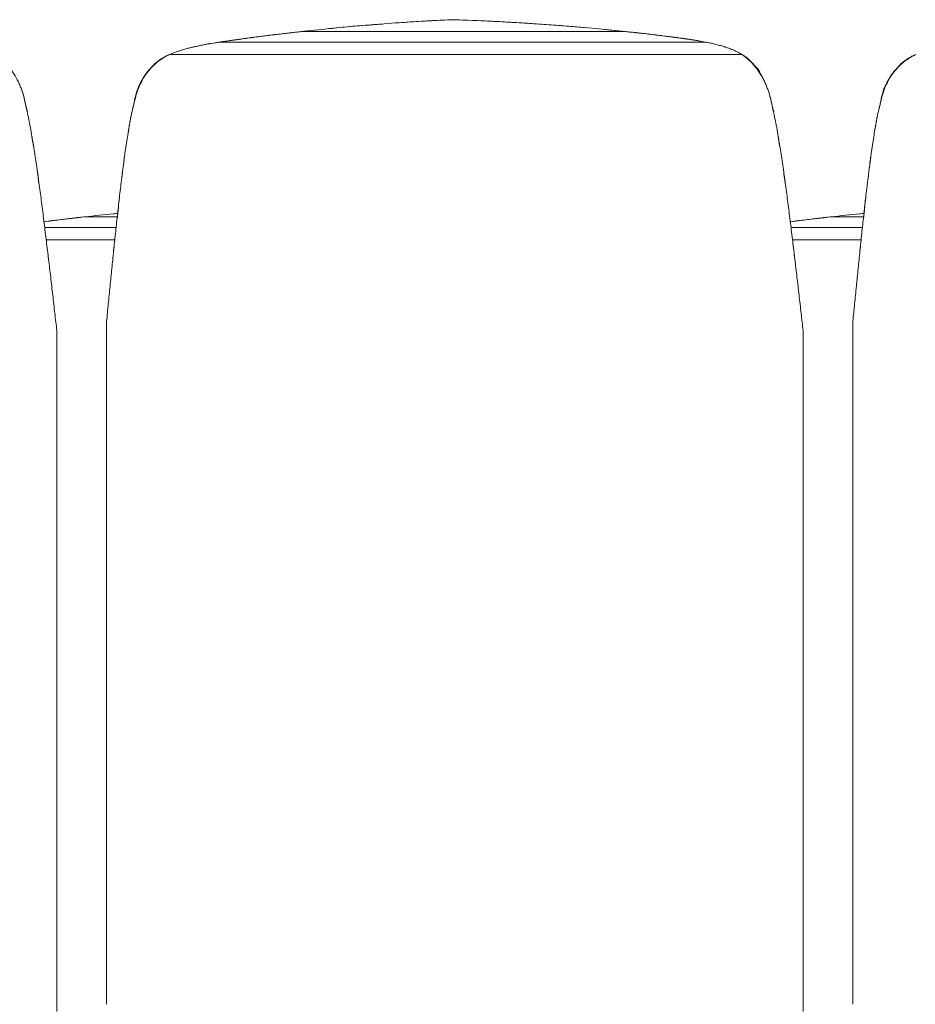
# Model space of a CAD drawing. Header units: metres. Extents: x 3.7 to 90.5, y -1.7 to 14.3.
# Tile 128 of 256: x 51.123 to 51.843, y -0.329 to 0.463. Entities that reach past the tile are written whole.
import ezdxf

# ---------------------------------------------------------------- set-up
doc = ezdxf.new("R2010")
doc.units = ezdxf.units.M
doc.layers.add('I-FURN', color=7, linetype='Continuous', lineweight=18)

# ---------------------------------------------------------------- blocks, each defined once
blk = doc.blocks.new('Furniture_Figueras-Seating_Smartseat_13011 - 13011-6860599-Corte 2')
at = {"layer": 'I-FURN'}
for p, q in [((57.06415, 0.30438), (57.08945, 0.30438)), ((57.66415, 0.30438), (57.68945, 0.30438)), ((57.08854, 0.29581), (57.03107, 0.29581)), ((57.68854, 0.29581), (57.63107, 0.29581)), ((57.08748, 0.2859), (57.03228, 0.2859)), ((57.68748, 0.2859), (57.63228, 0.2859))]:
    blk.add_line(p, q, dxfattribs=at)
for points, knots in [([(57.03031, 0.30031), (57.03343, 0.30071), (57.04047, 0.30161), (57.05171, 0.30296), (57.05996, 0.30391), (57.06415, 0.30438)], [0.7984229, 0.7984229, 0.7984229, 0.7984229, 0.8571429, 0.9285714, 1, 1, 1, 1]), ([(57.08932, 0.30701), (57.0817, 0.30627), (57.06635, 0.30467), (57.04648, 0.30236), (57.03465, 0.30087), (57.0306, 0.30035), (57.03042, 0.30032)], [0, 0, 0, 0, 0.125, 0.25, 0.3125, 0.3155458, 0.3155458, 0.3155458, 0.3155458]), ([(57.04992, 0.3027), (57.05125, 0.30287), (57.05407, 0.30324), (57.05687, 0.30358), (57.05834, 0.30376)], [0.70560011, 0.70560011, 0.70560011, 0.70560011, 0.71428571, 0.72391194, 0.72391194, 0.72391194, 0.72391194]), ([(57.63031, 0.30031), (57.63343, 0.30071), (57.64047, 0.30161), (57.65171, 0.30296), (57.65996, 0.30391), (57.66415, 0.30438)], [0.7984229, 0.7984229, 0.7984229, 0.7984229, 0.8571429, 0.9285714, 1, 1, 1, 1]), ([(57.68932, 0.30701), (57.6817, 0.30627), (57.66635, 0.30467), (57.64648, 0.30236), (57.63465, 0.30087), (57.6306, 0.30035), (57.63042, 0.30032)], [0, 0, 0, 0, 0.125, 0.25, 0.3125, 0.3155458, 0.3155458, 0.3155458, 0.3155458]), ([(57.64992, 0.3027), (57.65125, 0.30287), (57.65407, 0.30324), (57.65687, 0.30358), (57.65834, 0.30376)], [0.70560011, 0.70560011, 0.70560011, 0.70560011, 0.71428571, 0.72391194, 0.72391194, 0.72391194, 0.72391194])]:
    blk.add_open_spline(points, degree=3, knots=knots, dxfattribs=at)
for points in [[(57.06415, 0.30438), (57.0527, 0.30311), (57.04148, 0.30176), (57.0305, 0.30033)], [(57.08666, 0.30675), (57.08769, 0.30685), (57.08871, 0.30696), (57.08974, 0.30707)], [(57.66415, 0.30438), (57.6527, 0.30311), (57.64148, 0.30176), (57.6305, 0.30033)], [(57.68666, 0.30675), (57.68769, 0.30685), (57.68871, 0.30696), (57.68974, 0.30707)]]:
    blk.add_open_spline(points, degree=3, dxfattribs=at)
blk = doc.blocks.new('Furniture_Figueras-Seating_Smartseat_13011 - 13011-7674538-Corte 2')
at = {"layer": 'I-FURN'}
for p, q in [((57.35855, 0.46278), (57.35791, 0.46275)), ((57.36102, 0.46275), (57.35791, 0.46275)), ((57.23726, 0.45326), (57.49788, 0.45326)), ((57.56284, 0.44468), (57.17137, 0.44468)), ((57.59175, 0.43478), (57.13143, 0.43478)), ((57.04086, -0.33461), (57.04086, -0.32888)), ((57.64086, -0.33461), (57.64086, -0.32888))]:
    blk.add_line(p, q, dxfattribs=at)
blk.add_ellipse((57.30511, 0.25946), major_axis=(0.59701, 0), ratio=0.34202, start_param=1.477008, end_param=1.480066, dxfattribs=at)
for points, knots in [([(57.25977, 0.45563), (57.26527, 0.4562), (57.27636, 0.45735), (57.29124, 0.45852), (57.30041, 0.45916), (57.30411, 0.45943)], [0.78571429, 0.78571429, 0.78571429, 0.78571429, 0.82142857, 0.85714286, 0.88136691, 0.88136691, 0.88136691, 0.88136691]), ([(57.31532, 0.46025), (57.31879, 0.46051), (57.32776, 0.46117), (57.3424, 0.46205), (57.35358, 0.46258), (57.3592, 0.46281)], [0.90583312, 0.90583312, 0.90583312, 0.90583312, 0.92857143, 0.96428571, 1, 1, 1, 1]), ([(57.3592, 0.46281), (57.36985, 0.46249), (57.38577, 0.46185), (57.40672, 0.46068), (57.4224, 0.45973), (57.43836, 0.4587), (57.45309, 0.45745), (57.46244, 0.45667), (57.46651, 0.45631)], [0, 0, 0, 0, 0.0666667, 0.1, 0.1333333, 0.1666667, 0.2, 0.2258472, 0.2258472, 0.2258472, 0.2258472]), ([(57.16852, 0.44422), (57.16884, 0.44428), (57.17008, 0.44449), (57.17219, 0.44484), (57.17568, 0.4454), (57.17991, 0.44602), (57.18497, 0.44671), (57.19025, 0.44742), (57.19577, 0.44818), (57.20324, 0.44917), (57.21287, 0.4504), (57.22481, 0.45184), (57.23306, 0.45279), (57.23726, 0.45326)], [0.5652266, 0.5652266, 0.5652266, 0.5652266, 0.5714286, 0.5892857, 0.6071429, 0.6428571, 0.6785714, 0.7142857, 0.75, 0.7857143, 0.8571429, 0.9285714, 1, 1, 1, 1]), ([(57.26243, 0.45589), (57.2548, 0.45514), (57.23945, 0.45355), (57.21958, 0.45124), (57.20407, 0.44929), (57.19254, 0.44774), (57.18343, 0.44651), (57.1771, 0.4456), (57.17345, 0.44503), (57.17161, 0.44473), (57.17069, 0.44458)], [0, 0, 0, 0, 0.125, 0.25, 0.3125, 0.375, 0.4375, 0.46875, 0.484375, 0.5, 0.5, 0.5, 0.5]), ([(57.22302, 0.45158), (57.22436, 0.45175), (57.22717, 0.45211), (57.22997, 0.45246), (57.23144, 0.45264)], [0.70560011, 0.70560011, 0.70560011, 0.70560011, 0.71428571, 0.72391194, 0.72391194, 0.72391194, 0.72391194]), ([(57.55908, 0.44537), (57.55821, 0.44553), (57.55648, 0.44585), (57.55388, 0.44631), (57.55042, 0.44687), (57.54609, 0.4475), (57.54087, 0.44819), (57.53389, 0.44911), (57.52519, 0.45021), (57.51465, 0.45142), (57.50359, 0.45266), (57.4925, 0.45383), (57.48176, 0.4549), (57.47465, 0.45557), (57.47113, 0.45589)], [0.484375, 0.484375, 0.484375, 0.484375, 0.5, 0.515625, 0.53125, 0.5625, 0.59375, 0.625, 0.6875, 0.75, 0.8125, 0.875, 0.9375, 1, 1, 1, 1]), ([(57.48151, 0.45493), (57.48291, 0.45479), (57.48662, 0.45441), (57.49031, 0.45403), (57.49259, 0.4538)], [0.25768219, 0.25768219, 0.25768219, 0.25768219, 0.26666667, 0.28146409, 0.28146409, 0.28146409, 0.28146409]), ([(57.49788, 0.45326), (57.50248, 0.45277), (57.51146, 0.4518), (57.5213, 0.45064), (57.52666, 0.45), (57.5279, 0.44985)], [0, 0, 0, 0, 0.0833333, 0.1666667, 0.1920482, 0.1920482, 0.1920482, 0.1920482]), ([(57.17137, 0.44468), (57.16919, 0.44448), (57.1659, 0.44399), (57.16202, 0.44324), (57.15979, 0.44277), (57.15811, 0.44241), (57.15642, 0.44204), (57.15415, 0.44156), (57.15128, 0.44097), (57.14842, 0.44034), (57.14616, 0.43979), (57.14448, 0.43934), (57.14282, 0.43884), (57.14061, 0.43816), (57.13678, 0.43687), (57.13355, 0.43565), (57.13143, 0.43478)], [0, 0, 0, 0, 0.166667, 0.25, 0.291667, 0.333333, 0.375, 0.416667, 0.5, 0.583333, 0.625, 0.666667, 0.708333, 0.75, 0.833333, 1, 1, 1, 1]), ([(57.16208, 0.44314), (57.16274, 0.44327), (57.16351, 0.44342), (57.16428, 0.44357), (57.16439, 0.44359)], [0.571428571, 0.571428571, 0.571428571, 0.571428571, 0.575892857, 0.576647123, 0.576647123, 0.576647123, 0.576647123]), ([(57.53466, 0.44902), (57.53518, 0.44896), (57.53765, 0.44864), (57.54106, 0.4482), (57.54487, 0.44766), (57.54772, 0.44723), (57.55052, 0.4468), (57.55332, 0.44639), (57.55517, 0.44612), (57.55611, 0.44598)], [0.2389943, 0.2389943, 0.2389943, 0.2389943, 0.25, 0.2916667, 0.3125, 0.3333333, 0.3541667, 0.375, 0.3968038, 0.3968038, 0.3968038, 0.3968038]), ([(57.54208, 0.44803), (57.54275, 0.44794), (57.54474, 0.44766), (57.54724, 0.44729), (57.54908, 0.44702), (57.54963, 0.44694)], [0.3873475, 0.3873475, 0.3873475, 0.3873475, 0.39166667, 0.4, 0.40348941, 0.40348941, 0.40348941, 0.40348941]), ([(57.59175, 0.43478), (57.59059, 0.43547), (57.58824, 0.43676), (57.58527, 0.4382), (57.58286, 0.4392), (57.58103, 0.43988), (57.5795, 0.44041), (57.57828, 0.44081), (57.57735, 0.44111), (57.57642, 0.4414), (57.57517, 0.44177), (57.57359, 0.44219), (57.57171, 0.44267), (57.56987, 0.44316), (57.56807, 0.44363), (57.56571, 0.4442), (57.56398, 0.44453), (57.56284, 0.44468)], [0, 0, 0, 0, 0.125, 0.25, 0.3125, 0.375, 0.4375, 0.46875, 0.5, 0.53125, 0.5625, 0.625, 0.6875, 0.75, 0.8125, 0.875, 1, 1, 1, 1]), ([(57.14639, 0.43983), (57.14684, 0.43996), (57.14763, 0.44018), (57.14843, 0.44039), (57.14877, 0.44047)], [0.42857143, 0.42857143, 0.42857143, 0.42857143, 0.4375, 0.44400406, 0.44400406, 0.44400406, 0.44400406]), ([(57.15146, 0.44112), (57.1513, 0.44108), (57.15069, 0.44093), (57.14962, 0.44066), (57.1487, 0.44042), (57.14824, 0.44029)], [0.60684528, 0.60684528, 0.60684528, 0.60684528, 0.609375, 0.6171875, 0.625, 0.625, 0.625, 0.625]), ([(57.04086, 0.21296), (57.04059, 0.21515), (57.04005, 0.2196), (57.03897, 0.22902), (57.03759, 0.2414), (57.03592, 0.25591), (57.0342, 0.27014), (57.03245, 0.2845), (57.03065, 0.29933), (57.02914, 0.31157), (57.0279, 0.32108), (57.02694, 0.32802), (57.02596, 0.33508), (57.02498, 0.34231), (57.02395, 0.34956), (57.02284, 0.35658), (57.0217, 0.36346), (57.02055, 0.37053), (57.0195, 0.37661), (57.01867, 0.38093), (57.01816, 0.38339), (57.01776, 0.38523), (57.01737, 0.38706), (57.01686, 0.38947), (57.01599, 0.39364), (57.01473, 0.39944), (57.01311, 0.40505), (57.01145, 0.40947), (57.00945, 0.4139), (57.00644, 0.41932), (57.00083, 0.42725), (56.99564, 0.43217), (56.99175, 0.43478)], [0, 0, 0, 0, 0.03125, 0.0625, 0.125, 0.1875, 0.25, 0.3125, 0.375, 0.4375, 0.46875, 0.5, 0.53125, 0.5625, 0.59375, 0.625, 0.65625, 0.6875, 0.71875, 0.734375, 0.742188, 0.75, 0.757812, 0.765625, 0.78125, 0.8125, 0.84375, 0.859375, 0.875, 0.90625, 0.9375, 1, 1, 1, 1]), ([(57.13143, 0.43478), (57.12696, 0.43297), (57.121, 0.42911), (57.11533, 0.42304), (57.11246, 0.41922), (57.11048, 0.4162), (57.10874, 0.41306), (57.10679, 0.40877), (57.10487, 0.40321), (57.10337, 0.39742), (57.10239, 0.3933), (57.10182, 0.39093), (57.10139, 0.38915), (57.10096, 0.38736), (57.10044, 0.38497), (57.0996, 0.38081), (57.0986, 0.37497), (57.09774, 0.36933), (57.09707, 0.36489), (57.09654, 0.36159), (57.09602, 0.35823), (57.09536, 0.35363), (57.09459, 0.34778), (57.09372, 0.34073), (57.09285, 0.33385), (57.09198, 0.32699), (57.09087, 0.31746), (57.08952, 0.30504), (57.08798, 0.29076), (57.0865, 0.27671), (57.08505, 0.26261), (57.08364, 0.2486), (57.08223, 0.23421), (57.08131, 0.22485), (57.08086, 0.22041)], [0, 0, 0, 0, 0.0625, 0.09375, 0.109375, 0.125, 0.140625, 0.15625, 0.1875, 0.21875, 0.234375, 0.242188, 0.25, 0.257812, 0.265625, 0.28125, 0.3125, 0.34375, 0.359375, 0.375, 0.390625, 0.40625, 0.4375, 0.46875, 0.5, 0.53125, 0.5625, 0.625, 0.6875, 0.75, 0.8125, 0.875, 0.9375, 1, 1, 1, 1]), ([(57.1298, 0.43412), (57.12957, 0.434), (57.12849, 0.43345), (57.12665, 0.43238), (57.12434, 0.43081), (57.12131, 0.42851), (57.11773, 0.4253), (57.11385, 0.42101), (57.11054, 0.41642), (57.10781, 0.41154), (57.10481, 0.40454), (57.10332, 0.39875), (57.10267, 0.39466)], [0.7299719, 0.7299719, 0.7299719, 0.7299719, 0.734375, 0.75, 0.765625, 0.78125, 0.8125, 0.84375, 0.875, 0.90625, 0.9375, 1, 1, 1, 1]), ([(57.11068, 0.41642), (57.11161, 0.41788), (57.11371, 0.4208), (57.11741, 0.42497), (57.12089, 0.42816), (57.12381, 0.43045), (57.12529, 0.43149), (57.12604, 0.43199)], [0.145267, 0.145267, 0.145267, 0.145267, 0.1785714, 0.2142857, 0.25, 0.2678571, 0.2857143, 0.2857143, 0.2857143, 0.2857143]), ([(57.12689, 0.43253), (57.12737, 0.43282), (57.12828, 0.43335), (57.12921, 0.43384), (57.12965, 0.43407)], [0.29243225, 0.29243225, 0.29243225, 0.29243225, 0.30357143, 0.31349023, 0.31349023, 0.31349023, 0.31349023]), ([(57.64086, 0.21296), (57.64059, 0.21515), (57.64005, 0.2196), (57.63897, 0.22902), (57.63759, 0.2414), (57.63592, 0.25591), (57.6342, 0.27014), (57.63245, 0.2845), (57.63065, 0.29933), (57.62914, 0.31157), (57.6279, 0.32108), (57.62694, 0.32802), (57.62596, 0.33508), (57.62498, 0.34231), (57.62395, 0.34956), (57.62284, 0.35658), (57.6217, 0.36346), (57.62055, 0.37053), (57.6195, 0.37661), (57.61867, 0.38093), (57.61816, 0.38339), (57.61776, 0.38523), (57.61737, 0.38706), (57.61686, 0.38947), (57.61599, 0.39364), (57.61473, 0.39944), (57.61311, 0.40505), (57.61145, 0.40947), (57.60945, 0.4139), (57.60644, 0.41932), (57.60083, 0.42725), (57.59564, 0.43217), (57.59175, 0.43478)], [0, 0, 0, 0, 0.03125, 0.0625, 0.125, 0.1875, 0.25, 0.3125, 0.375, 0.4375, 0.46875, 0.5, 0.53125, 0.5625, 0.59375, 0.625, 0.65625, 0.6875, 0.71875, 0.734375, 0.742188, 0.75, 0.757812, 0.765625, 0.78125, 0.8125, 0.84375, 0.859375, 0.875, 0.90625, 0.9375, 1, 1, 1, 1]), ([(57.60974, 0.41342), (57.60948, 0.41395), (57.60841, 0.41605), (57.60634, 0.41965), (57.60329, 0.42415), (57.59985, 0.4283), (57.59653, 0.43148), (57.59424, 0.43316), (57.59332, 0.43378)], [0.1144692, 0.1144692, 0.1144692, 0.1144692, 0.125, 0.15625, 0.1875, 0.21875, 0.25, 0.2700493, 0.2700493, 0.2700493, 0.2700493]), ([(57.73143, 0.43478), (57.72696, 0.43297), (57.721, 0.42911), (57.71533, 0.42304), (57.71246, 0.41922), (57.71048, 0.4162), (57.70874, 0.41306), (57.70679, 0.40877), (57.70487, 0.40321), (57.70337, 0.39742), (57.70239, 0.3933), (57.70182, 0.39093), (57.70139, 0.38915), (57.70096, 0.38736), (57.70044, 0.38497), (57.6996, 0.38081), (57.6986, 0.37497), (57.69774, 0.36933), (57.69707, 0.36489), (57.69654, 0.36159), (57.69602, 0.35823), (57.69536, 0.35363), (57.69459, 0.34778), (57.69372, 0.34073), (57.69285, 0.33385), (57.69198, 0.32699), (57.69087, 0.31746), (57.68952, 0.30504), (57.68798, 0.29076), (57.6865, 0.27671), (57.68505, 0.26261), (57.68364, 0.2486), (57.68223, 0.23421), (57.68131, 0.22485), (57.68086, 0.22041)], [0, 0, 0, 0, 0.0625, 0.09375, 0.109375, 0.125, 0.140625, 0.15625, 0.1875, 0.21875, 0.234375, 0.242188, 0.25, 0.257812, 0.265625, 0.28125, 0.3125, 0.34375, 0.359375, 0.375, 0.390625, 0.40625, 0.4375, 0.46875, 0.5, 0.53125, 0.5625, 0.625, 0.6875, 0.75, 0.8125, 0.875, 0.9375, 1, 1, 1, 1]), ([(57.7298, 0.43412), (57.72957, 0.434), (57.72849, 0.43345), (57.72665, 0.43238), (57.72434, 0.43081), (57.72131, 0.42851), (57.71773, 0.4253), (57.71385, 0.42101), (57.71054, 0.41642), (57.70781, 0.41154), (57.70481, 0.40454), (57.70332, 0.39875), (57.70267, 0.39466)], [0.7299719, 0.7299719, 0.7299719, 0.7299719, 0.734375, 0.75, 0.765625, 0.78125, 0.8125, 0.84375, 0.875, 0.90625, 0.9375, 1, 1, 1, 1]), ([(57.71068, 0.41642), (57.71161, 0.41788), (57.71371, 0.4208), (57.71741, 0.42497), (57.72089, 0.42816), (57.72381, 0.43045), (57.72529, 0.43149), (57.72604, 0.43199)], [0.145267, 0.145267, 0.145267, 0.145267, 0.1785714, 0.2142857, 0.25, 0.2678571, 0.2857143, 0.2857143, 0.2857143, 0.2857143]), ([(57.72689, 0.43253), (57.72737, 0.43282), (57.72828, 0.43335), (57.72921, 0.43384), (57.72965, 0.43407)], [0.29243225, 0.29243225, 0.29243225, 0.29243225, 0.30357143, 0.31349023, 0.31349023, 0.31349023, 0.31349023]), ([(57.60063, 0.42694), (57.60068, 0.4269), (57.60115, 0.42649), (57.60203, 0.42569), (57.60322, 0.42453), (57.60433, 0.4233), (57.60522, 0.42216), (57.60575, 0.42142), (57.60594, 0.42115)], [0.52456884, 0.52456884, 0.52456884, 0.52456884, 0.525, 0.52916667, 0.53333333, 0.5375, 0.54166667, 0.54409223, 0.54409223, 0.54409223, 0.54409223]), ([(57.60256, 0.42481), (57.6032, 0.42403), (57.60505, 0.42166), (57.60689, 0.41889), (57.60806, 0.4169), (57.60823, 0.41659)], [0.77060686, 0.77060686, 0.77060686, 0.77060686, 0.79166667, 0.83333333, 0.8408583, 0.8408583, 0.8408583, 0.8408583]), ([(57.10267, 0.39466), (57.10332, 0.39869), (57.10479, 0.4044), (57.10773, 0.41133), (57.1095, 0.41454), (57.11048, 0.41611)], [0, 0, 0, 0, 0.0714286, 0.1071429, 0.1428571, 0.1428571, 0.1428571, 0.1428571]), ([(57.10518, 0.40541), (57.1056, 0.40655), (57.1063, 0.40821), (57.1074, 0.41033), (57.10824, 0.41174), (57.10881, 0.41262), (57.10906, 0.413)], [0.41071429, 0.41071429, 0.41071429, 0.41071429, 0.41964286, 0.42410714, 0.42857143, 0.43189239, 0.43189239, 0.43189239, 0.43189239]), ([(57.70267, 0.39466), (57.70332, 0.39869), (57.70479, 0.4044), (57.70773, 0.41133), (57.7095, 0.41454), (57.71048, 0.41611)], [0, 0, 0, 0, 0.0714286, 0.1071429, 0.1428571, 0.1428571, 0.1428571, 0.1428571]), ([(57.70518, 0.40541), (57.7056, 0.40655), (57.7063, 0.40821), (57.7074, 0.41033), (57.70824, 0.41174), (57.70881, 0.41262), (57.70906, 0.413)], [0.41071429, 0.41071429, 0.41071429, 0.41071429, 0.41964286, 0.42410714, 0.42857143, 0.43189239, 0.43189239, 0.43189239, 0.43189239]), ([(57.01564, 0.39466), (57.01504, 0.39834), (57.01398, 0.40269), (57.01254, 0.40682), (57.01225, 0.40759)], [0, 0, 0, 0, 0.0625, 0.07684776, 0.07684776, 0.07684776, 0.07684776]), ([(57.61564, 0.39466), (57.61504, 0.39834), (57.61398, 0.40269), (57.61254, 0.40682), (57.61225, 0.40759)], [0, 0, 0, 0, 0.0625, 0.07684776, 0.07684776, 0.07684776, 0.07684776]), ([(57.09817, 0.37241), (57.09823, 0.37279), (57.09854, 0.37457), (57.09898, 0.37706), (57.09951, 0.37987), (57.09993, 0.38198), (57.10021, 0.38339), (57.10035, 0.38409)], [0.33688274, 0.33688274, 0.33688274, 0.33688274, 0.33928571, 0.34821429, 0.35267857, 0.35714286, 0.36160714, 0.36160714, 0.36160714, 0.36160714]), ([(57.69817, 0.37241), (57.69823, 0.37279), (57.69854, 0.37457), (57.69898, 0.37706), (57.69951, 0.37987), (57.69993, 0.38198), (57.70021, 0.38339), (57.70035, 0.38409)], [0.33688274, 0.33688274, 0.33688274, 0.33688274, 0.33928571, 0.34821429, 0.35267857, 0.35714286, 0.36160714, 0.36160714, 0.36160714, 0.36160714]), ([(57.02046, 0.37122), (57.02051, 0.3709), (57.02078, 0.36929), (57.02127, 0.36627), (57.02181, 0.363), (57.02212, 0.36112), (57.0222, 0.36062)], [0.65624704, 0.65624704, 0.65624704, 0.65624704, 0.65833333, 0.66666667, 0.675, 0.67801856, 0.67801856, 0.67801856, 0.67801856]), ([(57.62046, 0.37122), (57.62051, 0.3709), (57.62078, 0.36929), (57.62127, 0.36627), (57.62181, 0.363), (57.62212, 0.36112), (57.6222, 0.36062)], [0.65624704, 0.65624704, 0.65624704, 0.65624704, 0.65833333, 0.66666667, 0.675, 0.67801856, 0.67801856, 0.67801856, 0.67801856]), ([(57.09365, 0.34052), (57.09379, 0.34152), (57.09411, 0.34392), (57.09461, 0.34776), (57.09499, 0.35057), (57.09516, 0.3519)], [0.27017278, 0.27017278, 0.27017278, 0.27017278, 0.27678571, 0.28571429, 0.29385417, 0.29385417, 0.29385417, 0.29385417]), ([(57.69365, 0.34052), (57.69379, 0.34152), (57.69411, 0.34392), (57.69461, 0.34776), (57.69499, 0.35057), (57.69516, 0.3519)], [0.27017278, 0.27017278, 0.27017278, 0.27017278, 0.27678571, 0.28571429, 0.29385417, 0.29385417, 0.29385417, 0.29385417]), ([(57.02496, 0.3424), (57.02501, 0.342), (57.02527, 0.3402), (57.02572, 0.33699), (57.0263, 0.33271), (57.02671, 0.3297), (57.02693, 0.32812), (57.02696, 0.32786)], [0.71432, 0.71432, 0.71432, 0.71432, 0.71666667, 0.725, 0.73333333, 0.74166667, 0.7433048, 0.7433048, 0.7433048, 0.7433048]), ([(57.62496, 0.3424), (57.62501, 0.342), (57.62527, 0.3402), (57.62572, 0.33699), (57.6263, 0.33271), (57.62671, 0.3297), (57.62693, 0.32812), (57.62696, 0.32786)], [0.71432, 0.71432, 0.71432, 0.71432, 0.71666667, 0.725, 0.73333333, 0.74166667, 0.7433048, 0.7433048, 0.7433048, 0.7433048]), ([(57.02561, 0.33757), (57.0257, 0.33697), (57.02595, 0.3353), (57.02619, 0.33363), (57.02635, 0.33256)], [0.32332211, 0.32332211, 0.32332211, 0.32332211, 0.33333333, 0.35099502, 0.35099502, 0.35099502, 0.35099502]), ([(57.02635, 0.33256), (57.02619, 0.33363), (57.02595, 0.3353), (57.0257, 0.33697), (57.02561, 0.33757)], [0.64900498, 0.64900498, 0.64900498, 0.64900498, 0.66666667, 0.67667789, 0.67667789, 0.67667789, 0.67667789]), ([(57.09315, 0.33651), (57.09325, 0.33721), (57.09341, 0.33841), (57.09357, 0.33961), (57.09364, 0.3401)], [0.65449389, 0.65449389, 0.65449389, 0.65449389, 0.66666667, 0.67519651, 0.67519651, 0.67519651, 0.67519651]), ([(57.09364, 0.3401), (57.09357, 0.33961), (57.09341, 0.33841), (57.09325, 0.33721), (57.09315, 0.33651)], [0.32480349, 0.32480349, 0.32480349, 0.32480349, 0.33333333, 0.34550611, 0.34550611, 0.34550611, 0.34550611]), ([(57.62561, 0.33757), (57.6257, 0.33697), (57.62595, 0.3353), (57.62619, 0.33363), (57.62635, 0.33256)], [0.32332211, 0.32332211, 0.32332211, 0.32332211, 0.33333333, 0.35099502, 0.35099502, 0.35099502, 0.35099502]), ([(57.62635, 0.33256), (57.62619, 0.33363), (57.62595, 0.3353), (57.6257, 0.33697), (57.62561, 0.33757)], [0.64900498, 0.64900498, 0.64900498, 0.64900498, 0.66666667, 0.67667789, 0.67667789, 0.67667789, 0.67667789]), ([(57.69315, 0.33651), (57.69325, 0.33721), (57.69341, 0.33841), (57.69357, 0.33961), (57.69364, 0.3401)], [0.65449389, 0.65449389, 0.65449389, 0.65449389, 0.66666667, 0.67519651, 0.67519651, 0.67519651, 0.67519651]), ([(57.69364, 0.3401), (57.69357, 0.33961), (57.69341, 0.33841), (57.69325, 0.33721), (57.69315, 0.33651)], [0.32480349, 0.32480349, 0.32480349, 0.32480349, 0.33333333, 0.34550611, 0.34550611, 0.34550611, 0.34550611]), ([(57.0895, 0.30359), (57.08954, 0.30397), (57.08989, 0.30754), (57.09043, 0.3132), (57.09095, 0.31808), (57.09114, 0.3199)], [0.19425209, 0.19425209, 0.19425209, 0.19425209, 0.19642857, 0.21428571, 0.22534964, 0.22534964, 0.22534964, 0.22534964]), ([(57.6895, 0.30359), (57.68954, 0.30397), (57.68989, 0.30754), (57.69043, 0.3132), (57.69095, 0.31808), (57.69114, 0.3199)], [0.19425209, 0.19425209, 0.19425209, 0.19425209, 0.19642857, 0.21428571, 0.22534964, 0.22534964, 0.22534964, 0.22534964]), ([(57.08086, -0.32888), (57.08086, -0.30302), (57.08086, -0.26528), (57.08086, -0.22179), (57.08086, -0.17082), (57.08086, -0.13491), (57.08086, -0.09937), (57.08086, -0.04706), (57.08086, -0.01284), (57.08086, 0.02979), (57.08086, 0.06937), (57.08086, 0.10724), (57.08086, 0.14123), (57.08086, 0.17264), (57.08086, 0.19808), (57.08086, 0.21215), (57.08086, 0.22013), (57.08086, 0.22041)], [0, 0, 0, 0, 0.118985, 0.265875, 0.410742, 0.54673, 0.684293, 0.820125, 0.964637, 1.096291, 1.233937, 1.363654, 1.484371, 1.589824, 1.67878, 1.764123, 1.767262, 1.767262, 1.767262, 1.767262]), ([(57.68086, -0.32888), (57.68086, -0.30302), (57.68086, -0.26528), (57.68086, -0.22179), (57.68086, -0.17082), (57.68086, -0.13491), (57.68086, -0.09937), (57.68086, -0.04706), (57.68086, -0.01284), (57.68086, 0.02979), (57.68086, 0.06937), (57.68086, 0.10724), (57.68086, 0.14123), (57.68086, 0.17264), (57.68086, 0.19808), (57.68086, 0.21215), (57.68086, 0.22013), (57.68086, 0.22041)], [0, 0, 0, 0, 0.118985, 0.265875, 0.410742, 0.54673, 0.684293, 0.820125, 0.964637, 1.096291, 1.233937, 1.363654, 1.484371, 1.589824, 1.67878, 1.764123, 1.767262, 1.767262, 1.767262, 1.767262]), ([(57.04086, 0.21296), (57.04086, 0.20785), (57.04086, 0.19579), (57.04086, 0.17264), (57.04086, 0.14123), (57.04086, 0.10724), (57.04086, 0.06937), (57.04086, 0.02979), (57.04086, -0.01284), (57.04086, -0.04706), (57.04086, -0.09937), (57.04086, -0.13491), (57.04086, -0.17082), (57.04086, -0.22179), (57.04086, -0.26528), (57.04086, -0.30302), (57.04086, -0.32888)], [-1.738865, -1.738865, -1.738865, -1.738865, -1.67878, -1.589824, -1.484371, -1.363654, -1.233937, -1.096291, -0.964637, -0.820125, -0.684293, -0.54673, -0.410742, -0.265875, -0.118985, 0, 0, 0, 0]), ([(57.64086, 0.21296), (57.64086, 0.20785), (57.64086, 0.19579), (57.64086, 0.17264), (57.64086, 0.14123), (57.64086, 0.10724), (57.64086, 0.06937), (57.64086, 0.02979), (57.64086, -0.01284), (57.64086, -0.04706), (57.64086, -0.09937), (57.64086, -0.13491), (57.64086, -0.17082), (57.64086, -0.22179), (57.64086, -0.26528), (57.64086, -0.30302), (57.64086, -0.32888)], [-1.738865, -1.738865, -1.738865, -1.738865, -1.67878, -1.589824, -1.484371, -1.363654, -1.233937, -1.096291, -0.964637, -0.820125, -0.684293, -0.54673, -0.410742, -0.265875, -0.118985, 0, 0, 0, 0])]:
    blk.add_open_spline(points, degree=3, knots=knots, dxfattribs=at)
for points in [[(57.35791, 0.46275), (57.34188, 0.46208), (57.30993, 0.46015), (57.27822, 0.45736), (57.26243, 0.45589)], [(57.47113, 0.45589), (57.45287, 0.45751), (57.41626, 0.46041), (57.37947, 0.46215), (57.36102, 0.46275)], [(57.23726, 0.45326), (57.2258, 0.45199), (57.20337, 0.44929), (57.18188, 0.44627), (57.17137, 0.44468)], [(57.56284, 0.44468), (57.55276, 0.4464), (57.53184, 0.44954), (57.50945, 0.45212), (57.49788, 0.45326)], [(57.51455, 0.45144), (57.51521, 0.45136), (57.51589, 0.45128), (57.51656, 0.45119)], [(57.19262, 0.44776), (57.19311, 0.44783), (57.1936, 0.44789), (57.19409, 0.44795)], [(57.12951, 0.43364), (57.12989, 0.43391), (57.13026, 0.43417), (57.13064, 0.43442)], [(57.59174, 0.43479), (57.59242, 0.43434), (57.59308, 0.43386), (57.59373, 0.43337)], [(57.72951, 0.43364), (57.72989, 0.43391), (57.73026, 0.43417), (57.73064, 0.43442)], [(57.01497, 0.39715), (57.01508, 0.39675), (57.0152, 0.39635), (57.01531, 0.39596)], [(57.61497, 0.39715), (57.61508, 0.39675), (57.6152, 0.39635), (57.61531, 0.39596)], [(57.01564, 0.39466), (57.01596, 0.39302), (57.01629, 0.39137), (57.01661, 0.38972)], [(57.01661, 0.38972), (57.01629, 0.39137), (57.01596, 0.39302), (57.01564, 0.39466)], [(57.01636, 0.39219), (57.01666, 0.39103), (57.01694, 0.38988), (57.01721, 0.38874)], [(57.10204, 0.39137), (57.10225, 0.39247), (57.10246, 0.39356), (57.10267, 0.39466)], [(57.10267, 0.39466), (57.10246, 0.39356), (57.10225, 0.39247), (57.10204, 0.39137)], [(57.61564, 0.39466), (57.61596, 0.39302), (57.61629, 0.39137), (57.61661, 0.38972)], [(57.61661, 0.38972), (57.61629, 0.39137), (57.61596, 0.39302), (57.61564, 0.39466)], [(57.61636, 0.39219), (57.61666, 0.39103), (57.61694, 0.38988), (57.61721, 0.38874)], [(57.70204, 0.39137), (57.70225, 0.39247), (57.70246, 0.39356), (57.70267, 0.39466)], [(57.70267, 0.39466), (57.70246, 0.39356), (57.70225, 0.39247), (57.70204, 0.39137)], [(57.0304, 0.3013), (57.03047, 0.30068), (57.03054, 0.30005), (57.0306, 0.29942)], [(57.6304, 0.3013), (57.63047, 0.30068), (57.63054, 0.30005), (57.6306, 0.29942)], [(57.08648, 0.27776), (57.08665, 0.27908), (57.08683, 0.28035), (57.08702, 0.28167)], [(57.0865, 0.27669), (57.08659, 0.27759), (57.08669, 0.27848), (57.08678, 0.27938)], [(57.08678, 0.27938), (57.08669, 0.27848), (57.08659, 0.27759), (57.0865, 0.27669)], [(57.68648, 0.27776), (57.68665, 0.27908), (57.68683, 0.28035), (57.68702, 0.28167)], [(57.6865, 0.27669), (57.68659, 0.27759), (57.68669, 0.27848), (57.68678, 0.27938)], [(57.68678, 0.27938), (57.68669, 0.27848), (57.68659, 0.27759), (57.6865, 0.27669)], [(57.03371, 0.27426), (57.03387, 0.27289), (57.03404, 0.27152), (57.0342, 0.27015)], [(57.0342, 0.27015), (57.03404, 0.27152), (57.03387, 0.27289), (57.03371, 0.27426)], [(57.03398, 0.27197), (57.03405, 0.27146), (57.03412, 0.27094), (57.0342, 0.27041)], [(57.63371, 0.27426), (57.63387, 0.27289), (57.63404, 0.27152), (57.6342, 0.27015)], [(57.6342, 0.27015), (57.63404, 0.27152), (57.63387, 0.27289), (57.63371, 0.27426)], [(57.63398, 0.27197), (57.63405, 0.27146), (57.63412, 0.27094), (57.6342, 0.27041)]]:
    blk.add_open_spline(points, degree=3, dxfattribs=at)
blk = doc.blocks.new('4 GRE - ESCOLA DE CINEMA E AUDIOVISUAL CINE REX R07_rvt-2-Corte 2')
at = {"layer": 'I-FURN', "lineweight": 18}
for name in ['Furniture_Figueras-Seating_Smartseat_13011 - 13011-7674538-Corte 2', 'Furniture_Figueras-Seating_Smartseat_13011 - 13011-6860599-Corte 2']:
    blk.add_blockref(name, (0, 0), dxfattribs=at)

msp = doc.modelspace()

# ---------------------------------------------------------------- block references
at = {"lineweight": 5}
msp.add_blockref('4 GRE - ESCOLA DE CINEMA E AUDIOVISUAL CINE REX R07_rvt-2-Corte 2', (-5.88799, 0), dxfattribs=at)

doc.saveas('drawing.dxf')
